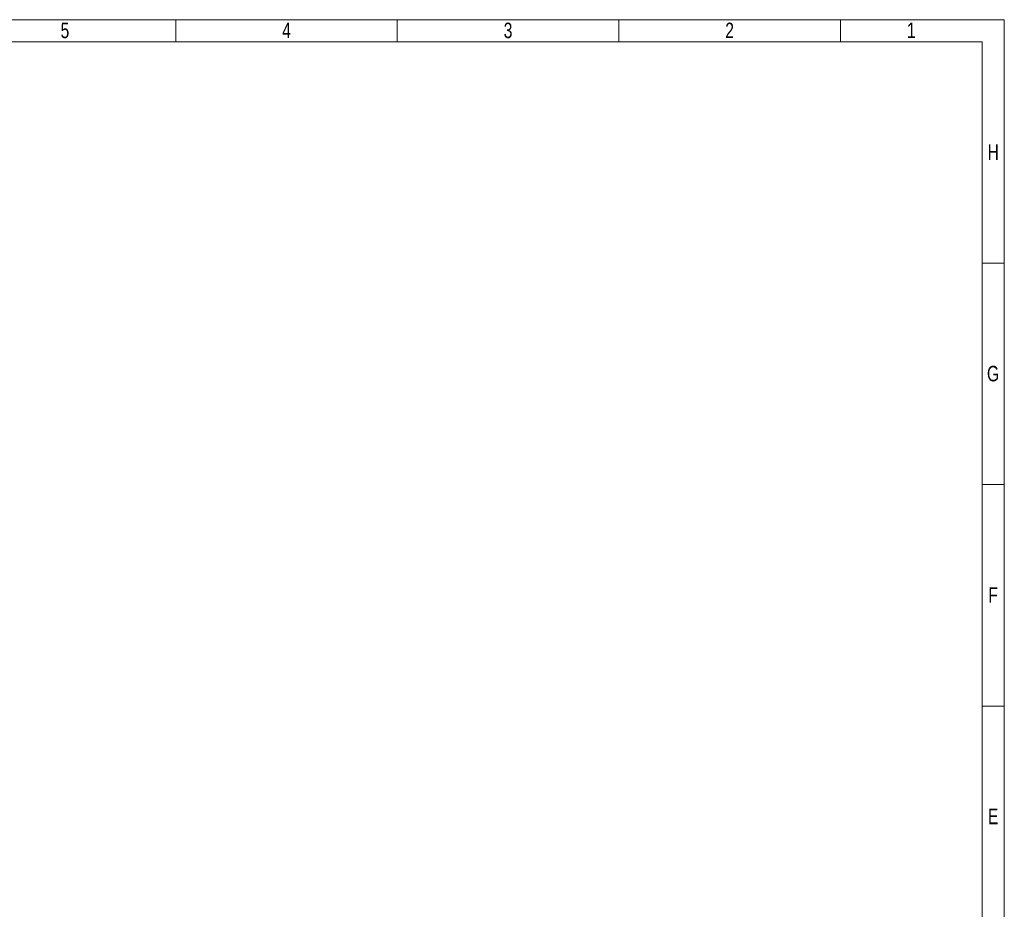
# Model space of a CAD drawing. Header units: millimetres. Extents: x 0 to 594, y 0 to 424.
# Tile 13 of 13: x 364 to 594, y 216 to 424. Entities that reach past the tile are written whole.
import ezdxf

# ---------------------------------------------------------------- set-up
doc = ezdxf.new("R2010")
doc.units = ezdxf.units.MM
doc.header["$LTSCALE"] = 0.25
doc.styles.add('SLDTEXTSTYLE3', font='TXT', dxfattribs={"width": 0.75})

# ---------------------------------------------------------------- blocks, each defined once
blk = doc.blocks.new('cajetin')
at = {"color": 7, "linetype": 'Continuous', "lineweight": 18}
for p, q in [((0, 615), (861, 615)), ((580.5, 607.5), (580.5, 615)), ((655.5, 607.5), (655.5, 615)), ((730.5, 607.5), (730.5, 615)), ((805.5, 607.5), (805.5, 615)), ((861, 615), (861, 0)), ((7.5, 607.5), (853.5, 607.5)), ((853.5, 607.5), (853.5, 7.5)), ((853.5, 532.5), (861, 532.5)), ((853.5, 457.5), (861, 457.5)), ((853.5, 382.5), (861, 382.5))]:
    blk.add_line(p, q, dxfattribs=at)
at = {"color": 7, "linetype": 'Continuous', "lineweight": 0, "char_height": 5.25, "attachment_point": 2, "style": 'SLDTEXTSTYLE3'}
for s, insert in [('5', (543.01, 613.99)), ('4', (618.01, 613.99)), ('3', (693.01, 613.99)), ('2', (768.01, 613.99)), ('1', (829.51, 613.99)), ('H', (857.25, 572.74)), ('G', (857.18, 497.74)), ('F', (857.21, 422.74)), ('E', (857.24, 347.74))]:
    blk.add_mtext(s, dxfattribs=dict(at, insert=insert))

msp = doc.modelspace()

# ---------------------------------------------------------------- block references
at = {"xscale": 0.689895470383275, "yscale": 0.689895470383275, "zscale": 0.689895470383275}
msp.add_blockref('cajetin', (0, 0), dxfattribs=at)

doc.saveas('drawing.dxf')
